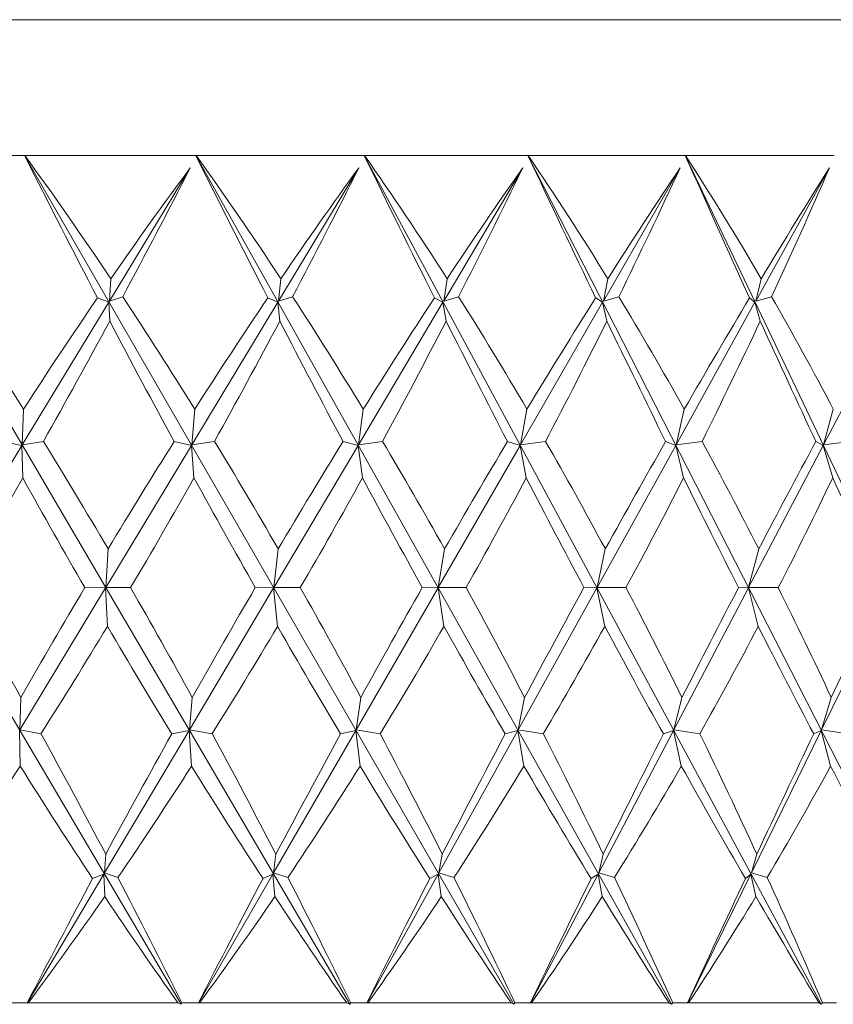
# Model space of a CAD drawing. Header units: inches. Extents: x 0.7 to 15.2, y 0.4 to 10.7.
# Tile 20 of 21: x 13.801 to 14.55, y 6.176 to 7.083. Entities that reach past the tile are written whole.
import ezdxf

# ---------------------------------------------------------------- set-up
doc = ezdxf.new("R2010")
doc.units = ezdxf.units.IN
doc.header["$MEASUREMENT"] = 0

msp = doc.modelspace()

# ---------------------------------------------------------------- linework, layer by layer
at = {"color": 7, "linetype": 'Continuous', "lineweight": 15}
for p, q in [((12.33409, 7.08269), (15.11409, 7.08269)), ((13.95012, 6.17628), (13.48957, 6.9578)), ((14.10532, 6.17628), (13.6473, 6.9578)), ((13.64757, 6.95769), (13.80583, 6.95769)), ((13.80583, 6.95769), (13.80586, 6.9578)), ((13.80586, 6.9578), (13.80614, 6.95769)), ((14.25634, 6.17628), (13.80586, 6.9578)), ((13.80614, 6.95769), (13.96351, 6.95769)), ((13.96351, 6.95769), (13.96353, 6.9578)), ((13.96353, 6.9578), (13.96382, 6.95769)), ((14.40153, 6.17628), (13.96353, 6.9578)), ((13.96382, 6.95769), (14.11857, 6.95769)), ((14.11857, 6.95769), (14.11858, 6.9578)), ((14.11858, 6.9578), (14.11887, 6.95769)), ((14.5393, 6.17628), (14.11858, 6.9578)), ((14.11887, 6.95769), (14.26931, 6.95769)), ((14.2693, 6.9578), (14.2696, 6.95769)), ((14.26931, 6.95769), (14.2693, 6.9578)), ((14.66814, 6.17628), (14.2693, 6.9578)), ((14.2696, 6.95769), (14.41407, 6.95769)), ((14.41405, 6.9578), (14.41435, 6.95769)), ((14.41407, 6.95769), (14.41405, 6.9578)), ((14.78664, 6.17628), (14.41405, 6.9578)), ((14.41435, 6.95769), (14.55128, 6.95769)), ((13.95849, 6.94642), (13.88409, 6.82372)), ((14.11365, 6.94642), (14.03966, 6.82372)), ((14.26456, 6.94642), (14.19178, 6.82372)), ((14.40954, 6.94642), (14.33878, 6.82372)), ((14.54701, 6.94642), (14.47904, 6.82372)), ((13.88409, 6.82372), (13.88525, 6.84424)), ((14.03966, 6.82372), (14.04183, 6.84424)), ((14.19178, 6.82372), (14.19493, 6.84424)), ((14.33878, 6.82372), (14.34287, 6.84424)), ((14.47904, 6.82372), (14.48403, 6.84424)), ((13.87309, 6.82659), (13.88335, 6.8225)), ((13.89631, 6.82763), (13.88409, 6.82372)), ((14.02986, 6.82659), (14.03893, 6.8225)), ((14.0527, 6.82763), (14.03966, 6.82372)), ((14.18329, 6.82659), (14.19106, 6.8225)), ((14.20549, 6.82763), (14.19178, 6.82372)), ((14.33169, 6.82659), (14.33808, 6.8225)), ((14.35301, 6.82763), (14.33878, 6.82372)), ((14.47342, 6.82659), (14.47837, 6.8225)), ((14.49363, 6.82763), (14.47904, 6.82372)), ((13.88335, 6.8225), (13.80381, 6.69132)), ((13.88335, 6.8225), (13.88428, 6.80523)), ((14.03893, 6.8225), (13.95983, 6.69132)), ((14.03893, 6.8225), (14.04088, 6.80523)), ((14.19106, 6.8225), (14.11326, 6.69132)), ((14.19106, 6.8225), (14.194, 6.80523)), ((14.33808, 6.8225), (14.26244, 6.69132)), ((14.33808, 6.8225), (14.34198, 6.80523)), ((14.47837, 6.8225), (14.40571, 6.69132)), ((14.47837, 6.8225), (14.48318, 6.80523)), ((14.61039, 6.8225), (14.54151, 6.69132)), ((13.80381, 6.69132), (13.80488, 6.72411)), ((13.95983, 6.69132), (13.96257, 6.72411)), ((14.11326, 6.69132), (14.11765, 6.72411)), ((14.26244, 6.69132), (14.26842, 6.72411)), ((14.40571, 6.69132), (14.41322, 6.72411)), ((14.54151, 6.69132), (14.55048, 6.72411)), ((13.80351, 6.69082), (13.72417, 6.55997)), ((13.78572, 6.69425), (13.80351, 6.69082)), ((13.80351, 6.69082), (13.80418, 6.66083)), ((13.82328, 6.69451), (13.80381, 6.69132)), ((13.95953, 6.69082), (13.88062, 6.55997)), ((13.94361, 6.69425), (13.95953, 6.69082)), ((13.95953, 6.69082), (13.96188, 6.66083)), ((13.98075, 6.69451), (13.95983, 6.69132)), ((14.11297, 6.69082), (14.03536, 6.55997)), ((14.0991, 6.69425), (14.11297, 6.69082)), ((14.11297, 6.69082), (14.11698, 6.66083)), ((14.13542, 6.69451), (14.11326, 6.69132)), ((14.26215, 6.69082), (14.18669, 6.55997)), ((14.25048, 6.69425), (14.26215, 6.69082)), ((14.26215, 6.69082), (14.26777, 6.66083)), ((14.28558, 6.69451), (14.26244, 6.69132)), ((14.40543, 6.69082), (14.33295, 6.55997)), ((14.39609, 6.69425), (14.40543, 6.69082)), ((14.40543, 6.69082), (14.4126, 6.66083)), ((14.42959, 6.69451), (14.40571, 6.69132)), ((14.54125, 6.69082), (14.47254, 6.55997)), ((14.53434, 6.69425), (14.54125, 6.69082)), ((14.54125, 6.69082), (14.54989, 6.66083)), ((14.56586, 6.69451), (14.54151, 6.69132)), ((13.88062, 6.55997), (13.88275, 6.59552)), ((13.88275, 6.59552), (13.88245, 6.59604)), ((14.03536, 6.55997), (14.03937, 6.59552)), ((14.03937, 6.59552), (14.03908, 6.59604)), ((14.18669, 6.55997), (14.19254, 6.59552)), ((14.19254, 6.59552), (14.19225, 6.59604)), ((14.33295, 6.55997), (14.34057, 6.59552)), ((14.34057, 6.59552), (14.3403, 6.59604)), ((14.47254, 6.55997), (14.48185, 6.59552)), ((14.48185, 6.59552), (14.48159, 6.59604)), ((13.80156, 6.42885), (13.88046, 6.5597)), ((13.88046, 6.5597), (13.86139, 6.55984)), ((13.88046, 6.5597), (13.88215, 6.52415)), ((13.88062, 6.55997), (13.90348, 6.55984)), ((13.9576, 6.42885), (14.0352, 6.5597)), ((14.0352, 6.5597), (14.01835, 6.55984)), ((14.0352, 6.5597), (14.03878, 6.52415)), ((14.03536, 6.55997), (14.05974, 6.55984)), ((14.11108, 6.42885), (14.18654, 6.5597)), ((14.18654, 6.5597), (14.17208, 6.55984)), ((14.18654, 6.5597), (14.19196, 6.52415)), ((14.18669, 6.55997), (14.21233, 6.55984)), ((14.26032, 6.42885), (14.3328, 6.5597)), ((14.3328, 6.5597), (14.3209, 6.55984)), ((14.3328, 6.5597), (14.34002, 6.52415)), ((14.33295, 6.55997), (14.35957, 6.55984)), ((14.40369, 6.42885), (14.4724, 6.5597)), ((14.4724, 6.5597), (14.46319, 6.55984)), ((14.4724, 6.5597), (14.48133, 6.52415)), ((14.47254, 6.55997), (14.49984, 6.55984)), ((14.53961, 6.42885), (14.6038, 6.5597)), ((13.88215, 6.52415), (13.88245, 6.52363)), ((14.03878, 6.52415), (14.03908, 6.52363)), ((14.19196, 6.52415), (14.19225, 6.52363)), ((14.34002, 6.52415), (14.3403, 6.52363)), ((14.48133, 6.52415), (14.48159, 6.52363)), ((13.80258, 6.45884), (13.80156, 6.42885)), ((13.9603, 6.45884), (13.9576, 6.42885)), ((14.11543, 6.45884), (14.11108, 6.42885)), ((14.26627, 6.45884), (14.26032, 6.42885)), ((14.41117, 6.45884), (14.40369, 6.42885)), ((14.54854, 6.45884), (14.53961, 6.42885)), ((13.80188, 6.39557), (13.80126, 6.42835)), ((13.80156, 6.42885), (13.82103, 6.42542)), ((13.8795, 6.29717), (13.9573, 6.42835)), ((13.9573, 6.42835), (13.94138, 6.42517)), ((13.95961, 6.39557), (13.9573, 6.42835)), ((13.9576, 6.42885), (13.97853, 6.42542)), ((14.03515, 6.29717), (14.11079, 6.42835)), ((14.11079, 6.42835), (14.09691, 6.42517)), ((14.11475, 6.39557), (14.11079, 6.42835)), ((14.11108, 6.42885), (14.13325, 6.42542)), ((14.18739, 6.29717), (14.26005, 6.42835)), ((14.26005, 6.42835), (14.24836, 6.42517)), ((14.26562, 6.39557), (14.26005, 6.42835)), ((14.26032, 6.42885), (14.28348, 6.42542)), ((14.33455, 6.29717), (14.40343, 6.42835)), ((14.40343, 6.42835), (14.39407, 6.42517)), ((14.41055, 6.39557), (14.40343, 6.42835)), ((14.40369, 6.42885), (14.42759, 6.42542)), ((14.47502, 6.29717), (14.53937, 6.42835)), ((14.53937, 6.42835), (14.53243, 6.42517)), ((14.54796, 6.39557), (14.53937, 6.42835)), ((14.53961, 6.42885), (14.56399, 6.42542)), ((13.88062, 6.31444), (13.8795, 6.29717)), ((14.03728, 6.31444), (14.03515, 6.29717)), ((14.1905, 6.31444), (14.18739, 6.29717)), ((14.33862, 6.31444), (14.33455, 6.29717)), ((14.48, 6.31444), (14.47502, 6.29717)), ((13.80842, 6.17731), (13.87878, 6.29596)), ((13.87878, 6.29596), (13.86858, 6.29204)), ((13.87965, 6.27543), (13.87878, 6.29596)), ((13.8795, 6.29717), (13.89181, 6.29308)), ((13.96603, 6.17731), (14.03445, 6.29596)), ((14.03445, 6.29596), (14.02543, 6.29204)), ((14.03632, 6.27543), (14.03445, 6.29596)), ((14.03515, 6.29717), (14.04828, 6.29308)), ((14.12099, 6.17731), (14.18671, 6.29596)), ((14.18671, 6.29596), (14.17897, 6.29204)), ((14.18957, 6.27543), (14.18671, 6.29596)), ((14.18739, 6.29717), (14.2012, 6.29308)), ((14.27161, 6.17731), (14.33391, 6.29596)), ((14.33391, 6.29596), (14.32753, 6.29204)), ((14.33772, 6.27543), (14.33391, 6.29596)), ((14.33455, 6.29717), (14.34888, 6.29308)), ((14.41622, 6.17731), (14.47442, 6.29596)), ((14.47442, 6.29596), (14.46949, 6.29204)), ((14.47915, 6.27543), (14.47442, 6.29596)), ((14.47502, 6.29717), (14.48973, 6.29308)), ((13.793, 6.17769), (13.80831, 6.17769)), ((13.80842, 6.17731), (13.80831, 6.17769)), ((13.80933, 6.17769), (13.94711, 6.17769)), ((13.95082, 6.17769), (13.95012, 6.17628)), ((13.95082, 6.17769), (13.96596, 6.17769)), ((13.96603, 6.17731), (13.96596, 6.17769)), ((13.96697, 6.17769), (14.10252, 6.17769)), ((14.10615, 6.17769), (14.10532, 6.17628)), ((14.10615, 6.17769), (14.12097, 6.17769)), ((14.12099, 6.17731), (14.12097, 6.17769)), ((14.12196, 6.17769), (14.25379, 6.17769)), ((14.2573, 6.17769), (14.25634, 6.17628)), ((14.2573, 6.17769), (14.27162, 6.17769)), ((14.27161, 6.17731), (14.27162, 6.17769)), ((14.27258, 6.17769), (14.39925, 6.17769)), ((14.40261, 6.17769), (14.40153, 6.17628)), ((14.40261, 6.17769), (14.41628, 6.17769)), ((14.41622, 6.17731), (14.41628, 6.17769)), ((14.41719, 6.17769), (14.53732, 6.17769)), ((14.54048, 6.17769), (14.5393, 6.17628)), ((14.54048, 6.17769), (14.55336, 6.17769))]:
    msp.add_line(p, q, dxfattribs=at)
for centre, major_axis, ratio, start_param, end_param in [((13.72409, 9.50773), (-1.26553, 3.92969), 0.21194, 2.206829, 2.251356), ((13.72409, 3.61195), (-0.81636, 3.9299), 0.324751, 5.607532, 5.659925), ((13.72409, 9.50773), (-1.34073, 3.93147), 0.179438, 2.213861, 2.258388), ((13.72409, 3.61195), (-0.66658, 3.93207), 0.345995, 5.616303, 5.668697), ((13.72409, 9.50773), (-1.40194, 3.93351), 0.145994, 2.222991, 2.267518), ((13.72409, 3.61195), (-0.50338, 3.93458), 0.363171, 5.62846, 5.680854), ((13.72409, 9.50773), (-1.44962, 3.93549), 0.111871, 2.233794, 2.278321), ((13.72409, 3.61195), (-0.32905, 3.93689), 0.375635, 5.643504, 5.695898), ((13.72409, 9.50773), (-1.48413, 3.93716), 0.077277, 2.245856, 2.290383), ((13.72409, 3.61195), (-0.1469, 3.93843), 0.382859, 5.660611, 5.713005), ((13.72409, 3.67294), (1.07127, 3.83305), 0.279482, 0.630058, 0.678819), ((13.72409, 9.44673), (1.07127, 3.83305), 0.279482, 4.040913, 4.082331), ((13.72409, 3.67294), (1.17579, 3.83354), 0.249215, 0.628395, 0.677156), ((13.72409, 9.44673), (0.95133, 3.83358), 0.307563, 4.039137, 4.080555), ((13.72409, 3.67294), (1.26529, 3.83488), 0.217275, 0.623673, 0.672433), ((13.72409, 9.44673), (0.81588, 3.83512), 0.332855, 4.033655, 4.075073), ((13.72409, 3.67294), (1.3403, 3.8368), 0.184079, 0.616322, 0.665082), ((13.72409, 9.44673), (0.66539, 3.83748), 0.354676, 4.024382, 4.0658), ((13.72409, 3.67294), (1.40136, 3.83898), 0.149958, 0.606792, 0.655552), ((13.72409, 9.44673), (0.5011, 3.8402), 0.372306, 4.011505, 4.052923), ((13.72409, 3.61195), (-0.95143, 3.92847), 0.300113, 5.550842, 5.594992), ((13.72409, 3.67294), (1.07127, 3.83305), 0.279482, 0.686892, 0.732047), ((13.72409, 3.61195), (-0.81636, 3.9299), 0.324751, 5.55604, 5.60019), ((13.72409, 3.67294), (1.17579, 3.83354), 0.249215, 0.685229, 0.730384), ((13.72409, 3.61195), (-0.66658, 3.93207), 0.345995, 5.564812, 5.608961), ((13.72409, 3.67294), (1.26529, 3.83488), 0.217275, 0.680506, 0.725661), ((13.72409, 3.61195), (-0.50338, 3.93458), 0.363171, 5.576969, 5.621118), ((13.72409, 3.67294), (1.3403, 3.8368), 0.184079, 0.673156, 0.71831), ((13.72409, 3.61195), (-0.32905, 3.93689), 0.375635, 5.592013, 5.636162), ((13.72409, 3.67294), (1.40136, 3.83898), 0.149958, 0.663626, 0.70878), ((13.72409, 3.61195), (-0.1469, 3.93843), 0.382859, 5.60912, 5.653269), ((13.72409, 9.44673), (1.07127, 3.83305), 0.279482, 3.992507, 4.032925), ((13.72409, 9.50773), (-1.26553, 3.92969), 0.21194, 2.258784, 2.298261), ((13.72409, 9.44673), (0.95133, 3.83358), 0.307563, 3.990732, 4.03115), ((13.72409, 9.50773), (-1.34073, 3.93147), 0.179438, 2.265816, 2.305293), ((13.72409, 9.44673), (0.81588, 3.83512), 0.332855, 3.985249, 4.025667), ((13.72409, 9.50773), (-1.40194, 3.93351), 0.145994, 2.274946, 2.314423), ((13.72409, 9.44673), (0.66539, 3.83748), 0.354676, 3.975976, 4.016394), ((13.72409, 9.50773), (-1.44962, 3.93549), 0.111871, 2.285749, 2.325226), ((13.72409, 9.44673), (0.5011, 3.8402), 0.372306, 3.963099, 4.003517), ((13.72409, 9.50773), (-1.48413, 3.93716), 0.077277, 2.297811, 2.337288), ((13.72409, 3.61195), (-0.95143, 3.92847), 0.300113, 5.499474, 5.538677), ((13.72409, 3.67294), (1.17579, 3.83354), 0.249215, 0.743044, 0.783534), ((13.72409, 3.61195), (-0.81636, 3.9299), 0.324751, 5.504672, 5.543875), ((13.72409, 3.67294), (1.26529, 3.83488), 0.217275, 0.738321, 0.778812), ((13.72409, 3.61195), (-0.66658, 3.93207), 0.345995, 5.513443, 5.552647), ((13.72409, 3.67294), (1.3403, 3.8368), 0.184079, 0.730971, 0.771461), ((13.72409, 3.61195), (-0.50338, 3.93458), 0.363171, 5.525601, 5.564804), ((13.72409, 3.67294), (1.40136, 3.83898), 0.149958, 0.721441, 0.761931), ((13.72409, 3.61195), (-0.32905, 3.93689), 0.375635, 5.540645, 5.579848), ((13.72409, 3.67294), (1.44897, 3.8411), 0.115175, 0.710175, 0.750666), ((13.72409, 9.44673), (1.07127, 3.83305), 0.279482, 3.940959, 3.979881), ((13.72409, 9.50773), (-1.17586, 3.92844), 0.243172, 2.30595, 2.343811), ((13.72409, 9.44673), (0.95133, 3.83358), 0.307563, 3.939184, 3.978106), ((13.72409, 9.50773), (-1.26553, 3.92969), 0.21194, 2.31046, 2.348321), ((13.72409, 9.44673), (0.81588, 3.83512), 0.332855, 3.933701, 3.972623), ((13.72409, 9.50773), (-1.34073, 3.93147), 0.179438, 2.317492, 2.355353), ((13.72409, 9.44673), (0.66539, 3.83748), 0.354676, 3.924428, 3.96335), ((13.72409, 9.50773), (-1.40194, 3.93351), 0.145994, 2.326621, 2.364483), ((13.72409, 9.44673), (0.5011, 3.8402), 0.372306, 3.911551, 3.950473), ((13.72409, 9.50773), (-1.44962, 3.93549), 0.111871, 2.337425, 2.375286), ((13.72409, 9.44673), (0.32535, 3.84268), 0.385057, 3.895598, 3.934519), ((13.72409, 9.50773), (-1.48413, 3.93716), 0.077277, 2.349487, 2.387348), ((13.72409, 3.61195), (-1.07127, 3.92798), 0.272727, 5.445958, 5.483819), ((13.72409, 3.67294), (1.17579, 3.83354), 0.249215, 0.797703, 0.836625), ((13.72409, 3.61195), (-0.95143, 3.92847), 0.300113, 5.447644, 5.485506), ((13.72409, 3.67294), (1.26529, 3.83488), 0.217275, 0.792981, 0.831903), ((13.72409, 3.61195), (-0.81636, 3.9299), 0.324751, 5.452842, 5.490704), ((13.72409, 3.67294), (1.3403, 3.8368), 0.184079, 0.78563, 0.824552), ((13.72409, 3.61195), (-0.66658, 3.93207), 0.345995, 5.461614, 5.499475), ((13.72409, 3.67294), (1.40136, 3.83898), 0.149958, 0.7761, 0.815022), ((13.72409, 3.61195), (-0.50338, 3.93458), 0.363171, 5.473771, 5.511632), ((13.72409, 3.67294), (1.44897, 3.8411), 0.115175, 0.764835, 0.803757), ((13.72409, 3.61195), (-0.32905, 3.93689), 0.375635, 5.488815, 5.526676), ((13.72409, 3.67294), (1.48353, 3.8429), 0.079937, 0.752264, 0.791186), ((13.72409, 9.44673), (0.95133, 3.83358), 0.307563, 3.884524, 3.925015), ((13.72409, 9.50773), (-1.17586, 3.92844), 0.243172, 2.35778, 2.396983), ((13.72409, 9.44673), (0.81588, 3.83512), 0.332855, 3.879042, 3.919532), ((13.72409, 9.50773), (-1.26553, 3.92969), 0.21194, 2.36229, 2.401493), ((13.72409, 9.44673), (0.66539, 3.83748), 0.354676, 3.869769, 3.910259), ((13.72409, 9.50773), (-1.34073, 3.93147), 0.179438, 2.369321, 2.408525), ((13.72409, 9.44673), (0.5011, 3.8402), 0.372306, 3.856892, 3.897382), ((13.72409, 9.50773), (-1.40194, 3.93351), 0.145994, 2.378451, 2.417654), ((13.72409, 9.44673), (0.32535, 3.84268), 0.385057, 3.840938, 3.881429), ((13.72409, 9.50773), (-1.44962, 3.93549), 0.111871, 2.389254, 2.428457), ((13.72409, 3.61195), (-1.07127, 3.92798), 0.272727, 5.394282, 5.433759), ((13.72409, 3.67294), (1.26529, 3.83488), 0.217275, 0.844529, 0.884947), ((13.72409, 3.61195), (-0.95143, 3.92847), 0.300113, 5.395969, 5.435446), ((13.72409, 3.67294), (1.3403, 3.8368), 0.184079, 0.837178, 0.877596), ((13.72409, 3.61195), (-0.81636, 3.9299), 0.324751, 5.401167, 5.440643), ((13.72409, 3.67294), (1.40136, 3.83898), 0.149958, 0.827648, 0.868066), ((13.72409, 3.61195), (-0.66658, 3.93207), 0.345995, 5.409938, 5.449415), ((13.72409, 3.67294), (1.44897, 3.8411), 0.115175, 0.816383, 0.856801), ((13.72409, 3.61195), (-0.50338, 3.93458), 0.363171, 5.422095, 5.461572), ((13.72409, 3.67294), (1.48353, 3.8429), 0.079937, 0.803813, 0.84423), ((13.72409, 9.44673), (0.95133, 3.83358), 0.307563, 3.826709, 3.871864), ((13.72409, 9.50773), (-1.07127, 3.92798), 0.272727, 2.407563, 2.451712), ((13.72409, 9.44673), (0.81588, 3.83512), 0.332855, 3.821227, 3.866382), ((13.72409, 9.50773), (-1.17586, 3.92844), 0.243172, 2.409148, 2.453297), ((13.72409, 9.44673), (0.66539, 3.83748), 0.354676, 3.811954, 3.857108), ((13.72409, 9.50773), (-1.26553, 3.92969), 0.21194, 2.413658, 2.457807), ((13.72409, 9.44673), (0.5011, 3.8402), 0.372306, 3.799077, 3.844232), ((13.72409, 9.50773), (-1.34073, 3.93147), 0.179438, 2.42069, 2.464839), ((13.72409, 9.44673), (0.32535, 3.84268), 0.385057, 3.783123, 3.828278), ((13.72409, 9.50773), (-1.40194, 3.93351), 0.145994, 2.429819, 2.473969), ((13.72409, 9.44673), (0.14156, 3.84432), 0.392363, 3.76498, 3.810135), ((13.72409, 9.50773), (-1.44962, 3.93549), 0.111871, 2.440623, 2.484772), ((13.72409, 3.67294), (1.26529, 3.83488), 0.217275, 0.892934, 0.932833), ((13.72409, 3.61195), (-1.07127, 3.92798), 0.272727, 5.347569, 5.386854), ((13.72409, 3.67294), (1.3403, 3.8368), 0.184079, 0.885584, 0.925482), ((13.72409, 3.61195), (-0.95143, 3.92847), 0.300113, 5.349256, 5.388541), ((13.72409, 3.67294), (1.40136, 3.83898), 0.149958, 0.876054, 0.915952), ((13.72409, 3.61195), (-0.81636, 3.9299), 0.324751, 5.354454, 5.393739), ((13.72409, 3.67294), (1.44897, 3.8411), 0.115175, 0.864788, 0.904687), ((13.72409, 3.61195), (-0.66658, 3.93207), 0.345995, 5.363226, 5.40251), ((13.72409, 3.67294), (1.48353, 3.8429), 0.079937, 0.852218, 0.892117), ((13.72409, 3.61195), (-0.50338, 3.93458), 0.363171, 5.375383, 5.414667), ((13.72409, 9.44673), (0.81588, 3.83512), 0.332855, 3.766588, 3.813153), ((13.72409, 9.50773), (-1.07127, 3.92798), 0.272727, 2.459054, 2.503939), ((13.72409, 9.44673), (0.66539, 3.83748), 0.354676, 3.757315, 3.80388), ((13.72409, 9.50773), (-1.17586, 3.92844), 0.243172, 2.46064, 2.505524), ((13.72409, 9.44673), (0.5011, 3.8402), 0.372306, 3.744438, 3.791003), ((13.72409, 9.50773), (-1.26553, 3.92969), 0.21194, 2.46515, 2.510034), ((13.72409, 9.44673), (0.32535, 3.84268), 0.385057, 3.728485, 3.77505), ((13.72409, 9.50773), (-1.34073, 3.93147), 0.179438, 2.472181, 2.517066), ((13.72409, 9.44673), (0.14156, 3.84432), 0.392363, 3.710341, 3.756907), ((13.72409, 9.50773), (-1.40194, 3.93351), 0.145994, 2.481311, 2.526195)]:
    msp.add_ellipse(centre, major_axis=major_axis, ratio=ratio, start_param=start_param, end_param=end_param, dxfattribs=at)
for points in [[(13.80933, 6.17769), (13.80903, 6.17756), (13.80872, 6.17744), (13.80842, 6.17731)], [(13.95012, 6.17628), (13.94911, 6.17675), (13.94811, 6.17722), (13.94711, 6.17769)], [(13.96697, 6.17769), (13.96666, 6.17756), (13.96635, 6.17744), (13.96603, 6.17731)], [(14.10532, 6.17628), (14.10439, 6.17675), (14.10345, 6.17722), (14.10252, 6.17769)], [(14.12196, 6.17769), (14.12164, 6.17756), (14.12131, 6.17744), (14.12099, 6.17731)], [(14.25634, 6.17628), (14.25549, 6.17675), (14.25464, 6.17722), (14.25379, 6.17769)], [(14.27258, 6.17769), (14.27226, 6.17756), (14.27193, 6.17744), (14.27161, 6.17731)], [(14.40153, 6.17628), (14.40077, 6.17675), (14.40001, 6.17722), (14.39925, 6.17769)], [(14.41719, 6.17769), (14.41687, 6.17756), (14.41655, 6.17744), (14.41622, 6.17731)], [(14.5393, 6.17628), (14.53864, 6.17675), (14.53798, 6.17722), (14.53732, 6.17769)]]:
    msp.add_open_spline(points, degree=3, dxfattribs=at)

doc.saveas('drawing.dxf')
